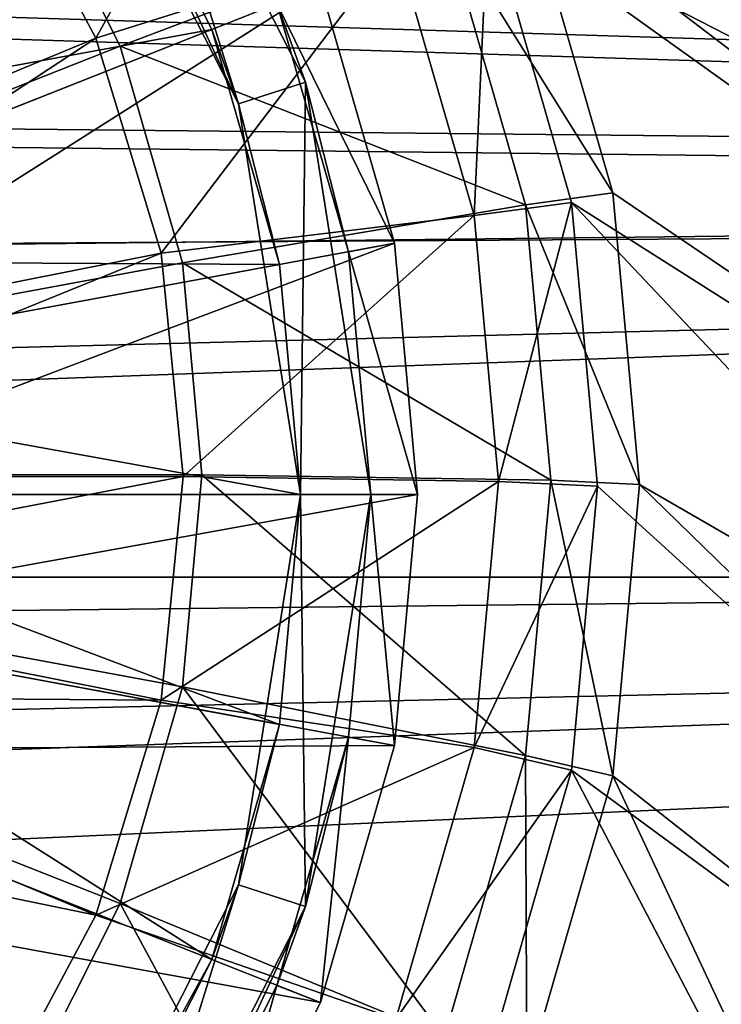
# Model space of a CAD drawing. Header units: metres. Extents: x -904 to 0, y -908 to 0.
# Tile 16 of 141: x -410 to -380, y -792 to -750. Entities that reach past the tile are written whole.
import ezdxf

# ---------------------------------------------------------------- set-up
doc = ezdxf.new("R2010")
doc.units = ezdxf.units.M

msp = doc.modelspace()

# ---------------------------------------------------------------- linework, layer by layer
at = {"layer": 'top0123417'}
for points in [[(-401.88205, -738.899902, 111.452499), (-410.282898, -728.308838, 111.452499), (-427.183472, -753.802185, 115.948647)], [(-413.81839, -731.84436, 109.382034), (-406.130859, -741.535583, 109.382034), (-432.826294, -750.852295, 113.182106)], [(-405.888184, -736.524353, 101.509148), (-400.645111, -753.341187, 101.509148), (-408.315247, -738.28772, 101.509148)], [(-405.888184, -736.524353, 101.509148), (-399.004028, -749.04718, 108.797256), (-397.791931, -752.414185, 101.509148)], [(-405.888184, -736.524353, 101.509148), (-397.791931, -752.414185, 101.509148), (-400.645111, -753.341187, 101.509148)], [(-408.315247, -738.28772, 101.509148), (-400.645111, -753.341187, 101.509148), (-406.130859, -741.535583, 109.382034)], [(-401.88205, -738.899902, 111.452499), (-427.183472, -753.802185, 115.948647), (-424.431946, -759.113342, 115.948647)], [(-397.144501, -748.311035, 111.452507), (-401.88205, -738.899902, 111.452499), (-424.431946, -759.113342, 115.948647)], [(-406.130859, -741.535583, 109.382034), (-429.303864, -755.188477, 113.182106), (-432.826294, -750.852295, 113.182106)], [(-406.130859, -741.535583, 109.382034), (-401.793427, -750.151428, 109.382034), (-429.303864, -755.188477, 113.182106)], [(-406.130859, -741.535583, 109.382034), (-400.645111, -753.341187, 101.509148), (-401.793427, -750.151428, 109.382034)], [(-397.144501, -748.311035, 111.452507), (-424.431946, -759.113342, 115.948647), (-422.845062, -764.632568, 115.948647)], [(-393.987244, -759.291992, 111.452507), (-397.144501, -748.311035, 111.452507), (-422.845062, -764.632568, 115.948647)], [(-397.144501, -748.311035, 108.389137), (-393.987244, -759.291992, 108.389137), (-399.004028, -749.04718, 108.797256)], [(-397.144501, -748.311035, 111.452507), (-393.987244, -759.291992, 111.452507), (-397.144501, -748.311035, 108.389137)], [(-397.144501, -748.311035, 108.389137), (-393.987244, -759.291992, 111.452507), (-393.987244, -759.291992, 108.389137)], [(-393.987244, -759.291992, 108.389137), (-395.953827, -759.655884, 108.797256), (-399.004028, -749.04718, 108.797256)], [(-399.004028, -749.04718, 108.797256), (-395.953827, -759.655884, 108.797256), (-397.791931, -752.414185, 101.509148)], [(-401.793427, -750.151428, 109.382034), (-426.787445, -760.045837, 113.182106), (-429.303864, -755.188477, 113.182106)], [(-401.793427, -750.151428, 109.382034), (-398.903717, -760.201782, 109.382042), (-426.787445, -760.045837, 113.182106)], [(-400.645111, -753.341187, 101.509148), (-398.903717, -760.201782, 109.382042), (-401.793427, -750.151428, 109.382034)], [(-397.791931, -752.414185, 101.509148), (-398.002167, -770.028137, 101.509148), (-400.645111, -753.341187, 101.509148)], [(-397.791931, -752.414185, 101.509148), (-395.002167, -770.028137, 101.509148), (-398.002167, -770.028137, 101.509148)], [(-397.791931, -752.414185, 101.509148), (-395.953827, -759.655884, 108.797256), (-395.002167, -770.028137, 101.509148)], [(-400.645111, -753.341187, 101.509148), (-398.002167, -770.028137, 101.509148), (-398.903717, -760.201782, 109.382042)], [(-393.987244, -759.291992, 111.452507), (-422.845062, -764.632568, 115.948647), (-422.350037, -770.028137, 115.948647)], [(-393.002197, -770.028137, 111.452507), (-393.987244, -759.291992, 111.452507), (-422.350037, -770.028137, 115.948647)], [(-393.987244, -759.291992, 108.389137), (-393.002197, -770.028137, 108.389137), (-395.953827, -759.655884, 108.797256)], [(-393.987244, -759.291992, 111.452507), (-393.002197, -770.028137, 108.389137), (-393.987244, -759.291992, 108.389137)], [(-393.987244, -759.291992, 111.452507), (-393.002197, -770.028137, 111.452507), (-393.002197, -770.028137, 108.389137)], [(-393.002197, -770.028137, 108.389137), (-395.002167, -770.028137, 108.797256), (-395.953827, -759.655884, 108.797256)], [(-395.953827, -759.655884, 108.797256), (-395.002167, -770.028137, 108.797256), (-395.002167, -770.028137, 101.509148)], [(-398.903717, -760.201782, 109.382042), (-425.336121, -765.093506, 113.182106), (-426.787445, -760.045837, 113.182106)], [(-398.903717, -760.201782, 109.382042), (-398.002167, -770.028137, 109.382042), (-425.336121, -765.093506, 113.182106)], [(-398.002167, -770.028137, 101.509148), (-398.002167, -770.028137, 109.382042), (-398.903717, -760.201782, 109.382042)], [(-398.002167, -770.028137, 109.382042), (-424.883392, -770.028137, 113.182106), (-425.336121, -765.093506, 113.182106)], [(-398.903717, -779.854431, 109.382042), (-425.336121, -774.962769, 113.182106), (-424.883392, -770.028137, 113.182106)], [(-398.002167, -770.028137, 109.382042), (-398.903717, -779.854431, 109.382042), (-424.883392, -770.028137, 113.182106)], [(-393.987244, -780.764282, 111.452507), (-393.002197, -770.028137, 111.452507), (-422.845062, -775.423706, 115.948647)], [(-393.002197, -770.028137, 111.452507), (-422.350037, -770.028137, 115.948647), (-422.845062, -775.423706, 115.948647)], [(-400.645111, -786.715027, 101.509148), (-398.903717, -779.854431, 109.382042), (-398.002167, -770.028137, 101.509148)], [(-398.002167, -770.028137, 101.509148), (-397.791931, -787.64209, 101.509148), (-400.645111, -786.715027, 101.509148)], [(-398.903717, -779.854431, 109.382042), (-398.002167, -770.028137, 109.382042), (-398.002167, -770.028137, 101.509148)], [(-395.002167, -770.028137, 101.509148), (-397.791931, -787.64209, 101.509148), (-398.002167, -770.028137, 101.509148)], [(-397.791931, -787.64209, 101.509148), (-395.002167, -770.028137, 101.509148), (-395.953827, -780.40033, 108.797256)], [(-395.953827, -780.40033, 108.797256), (-395.002167, -770.028137, 108.797256), (-393.987244, -780.764282, 108.389137)], [(-395.002167, -770.028137, 101.509148), (-395.002167, -770.028137, 108.797256), (-395.953827, -780.40033, 108.797256)], [(-395.002167, -770.028137, 108.797256), (-393.002197, -770.028137, 108.389137), (-393.987244, -780.764282, 108.389137)], [(-393.987244, -780.764282, 108.389137), (-393.002197, -770.028137, 111.452507), (-393.987244, -780.764282, 111.452507)], [(-393.987244, -780.764282, 108.389137), (-393.002197, -770.028137, 108.389137), (-393.002197, -770.028137, 111.452507)], [(-401.793427, -789.904785, 109.382042), (-426.787445, -780.010376, 113.182106), (-425.336121, -774.962769, 113.182106)], [(-398.903717, -779.854431, 109.382042), (-401.793427, -789.904785, 109.382042), (-425.336121, -774.962769, 113.182106)], [(-424.431946, -780.942932, 115.948647), (-393.987244, -780.764282, 111.452507), (-422.845062, -775.423706, 115.948647)], [(-406.130859, -798.52063, 109.382042), (-429.303864, -784.867798, 113.182106), (-426.787445, -780.010376, 113.182106)], [(-401.793427, -789.904785, 109.382042), (-406.130859, -798.52063, 109.382042), (-426.787445, -780.010376, 113.182106)], [(-401.793427, -789.904785, 109.382042), (-398.903717, -779.854431, 109.382042), (-400.645111, -786.715027, 101.509148)], [(-399.004028, -791.009094, 108.797256), (-395.953827, -780.40033, 108.797256), (-397.144501, -791.745239, 108.389137)], [(-397.791931, -787.64209, 101.509148), (-395.953827, -780.40033, 108.797256), (-399.004028, -791.009094, 108.797256)], [(-395.953827, -780.40033, 108.797256), (-393.987244, -780.764282, 108.389137), (-397.144501, -791.745239, 108.389137)], [(-427.183472, -786.254089, 115.948647), (-397.144501, -791.745239, 111.452507), (-424.431946, -780.942932, 115.948647)], [(-397.144501, -791.745239, 111.452507), (-393.987244, -780.764282, 111.452507), (-424.431946, -780.942932, 115.948647)], [(-397.144501, -791.745239, 108.389137), (-393.987244, -780.764282, 108.389137), (-397.144501, -791.745239, 111.452507)], [(-397.144501, -791.745239, 111.452507), (-393.987244, -780.764282, 108.389137), (-393.987244, -780.764282, 111.452507)], [(-406.130859, -798.52063, 109.382042), (-413.81839, -808.211914, 109.382042), (-429.303864, -784.867798, 113.182106)], [(-431.034943, -790.995361, 115.948647), (-401.88205, -801.156372, 111.452507), (-427.183472, -786.254089, 115.948647)], [(-401.88205, -801.156372, 111.452507), (-397.144501, -791.745239, 111.452507), (-427.183472, -786.254089, 115.948647)], [(-408.315247, -801.768555, 101.509148), (-401.793427, -789.904785, 109.382042), (-400.645111, -786.715027, 101.509148)], [(-400.645111, -786.715027, 101.509148), (-405.888184, -803.53186, 101.509148), (-408.315247, -801.768555, 101.509148)], [(-397.791931, -787.64209, 101.509148), (-405.888184, -803.53186, 101.509148), (-400.645111, -786.715027, 101.509148)], [(-405.888184, -803.53186, 101.509148), (-397.791931, -787.64209, 101.509148), (-403.581543, -800.102112, 108.797256)], [(-403.581543, -800.102112, 108.797256), (-397.791931, -787.64209, 101.509148), (-399.004028, -791.009094, 108.797256)], [(-408.315247, -801.768555, 101.509148), (-406.130859, -798.52063, 109.382042), (-401.793427, -789.904785, 109.382042)], [(-410.282898, -811.747375, 111.452507), (-401.88205, -801.156372, 111.452507), (-431.034943, -790.995361, 115.948647)], [(-403.581543, -800.102112, 108.797256), (-399.004028, -791.009094, 108.797256), (-401.88205, -801.156372, 108.389137)], [(-399.004028, -791.009094, 108.797256), (-397.144501, -791.745239, 108.389137), (-401.88205, -801.156372, 108.389137)], [(-401.88205, -801.156372, 108.389137), (-397.144501, -791.745239, 108.389137), (-401.88205, -801.156372, 111.452507)], [(-401.88205, -801.156372, 111.452507), (-397.144501, -791.745239, 108.389137), (-397.144501, -791.745239, 111.452507)]]:
    msp.add_3dface(points, dxfattribs=at)
at = {"layer": 'top0123458'}
for points in [[(-67.241051, -723.909851, 106.525017), (-221.515747, -834.223022, 103.636368), (-388.329742, -744.40271, 105.988396)], [(-220.562698, -832.040527, 106.69455), (-69.371925, -726.89624, 109.447845), (-389.989258, -745.137939, 108.970169)], [(-416.793945, -733.996887, 90.684135), (-409.706726, -742.927856, 90.450272), (-452.00235, -769.192566, 89.738754)], [(-398.936859, -736.531311, 101.402817), (-411.273987, -742.059875, 93.47364), (-406.745789, -750.526245, 93.251945)], [(-393.921967, -746.490417, 101.142029), (-398.936859, -736.531311, 101.402817), (-406.745789, -750.526245, 93.251945)], [(-406.745789, -750.526245, 93.251945), (-411.273987, -742.059875, 93.47364), (-429.375732, -759.89624, 92.994896)], [(-409.706726, -742.927856, 90.450272), (-405.705994, -750.871643, 90.242249), (-452.00235, -769.192566, 89.738754)], [(-405.705994, -750.871643, 90.242249), (-409.706726, -742.927856, 90.450272), (-391.845978, -745.611877, 98.989258)], [(-391.845978, -745.611877, 98.989258), (-388.329742, -744.40271, 105.988396), (-384.665161, -757.143738, 105.654755)], [(-388.329742, -744.40271, 105.988396), (-221.515747, -834.223022, 103.636368), (-266.758728, -837.09552, 103.56115)], [(-266.758728, -837.09552, 103.56115), (-384.665161, -757.143738, 105.654755), (-388.329742, -744.40271, 105.988396)], [(-389.989258, -745.137939, 108.970169), (-393.921967, -746.490417, 101.142029), (-390.579224, -758.112427, 100.837692)], [(-386.420197, -757.546936, 108.645226), (-389.989258, -745.137939, 108.970169), (-390.579224, -758.112427, 100.837692)], [(-264.821167, -834.755127, 106.623459), (-389.989258, -745.137939, 108.970169), (-386.420197, -757.546936, 108.645226)], [(-264.821167, -834.755127, 106.623459), (-220.562698, -832.040527, 106.69455), (-389.989258, -745.137939, 108.970169)], [(-405.705994, -750.871643, 90.242249), (-391.845978, -745.611877, 98.989258), (-388.383759, -757.649353, 98.674042)], [(-388.383759, -757.649353, 98.674042), (-391.845978, -745.611877, 98.989258), (-384.665161, -757.143738, 105.654755)], [(-393.921967, -746.490417, 101.142029), (-406.745789, -750.526245, 93.251945), (-403.95694, -759.713074, 93.011375)], [(-390.579224, -758.112427, 100.837692), (-393.921967, -746.490417, 101.142029), (-403.95694, -759.713074, 93.011375)], [(-427.98053, -764.490784, 92.874588), (-406.745789, -750.526245, 93.251945), (-429.375732, -759.89624, 92.994896)], [(-403.95694, -759.713074, 93.011375), (-406.745789, -750.526245, 93.251945), (-427.98053, -764.490784, 92.874588)], [(-405.705994, -750.871643, 90.242249), (-403.041473, -760.135681, 89.999664), (-452.00235, -769.192566, 89.738754)], [(-403.041473, -760.135681, 89.999664), (-405.705994, -750.871643, 90.242249), (-388.383759, -757.649353, 98.674042)], [(-388.383759, -757.649353, 98.674042), (-384.665161, -757.143738, 105.654755), (-383.521851, -769.60083, 105.32856)], [(-383.521851, -769.60083, 105.32856), (-384.665161, -757.143738, 105.654755), (-266.758728, -837.09552, 103.56115)], [(-403.041473, -760.135681, 89.999664), (-388.383759, -757.649353, 98.674042), (-387.303589, -769.418518, 98.36586)], [(-386.420197, -757.546936, 108.645226), (-390.579224, -758.112427, 100.837692), (-389.536316, -769.475403, 100.540146)], [(-385.306641, -769.679321, 108.32753), (-386.420197, -757.546936, 108.645226), (-389.536316, -769.475403, 100.540146)], [(-387.303589, -769.418518, 98.36586), (-388.383759, -757.649353, 98.674042), (-383.521851, -769.60083, 105.32856)], [(-386.420197, -757.546936, 108.645226), (-385.306641, -769.679321, 108.32753), (-311.489899, -836.953796, 106.565887)], [(-311.489899, -836.953796, 106.565887), (-264.821167, -834.755127, 106.623459), (-386.420197, -757.546936, 108.645226)], [(-390.579224, -758.112427, 100.837692), (-403.95694, -759.713074, 93.011375), (-403.014679, -769.267273, 92.761192)], [(-389.536316, -769.475403, 100.540146), (-390.579224, -758.112427, 100.837692), (-403.014679, -769.267273, 92.761192)], [(-427.509125, -769.269226, 92.749458), (-403.95694, -759.713074, 93.011375), (-427.98053, -764.490784, 92.874588)], [(-403.014679, -769.267273, 92.761192), (-403.95694, -759.713074, 93.011375), (-427.509125, -769.269226, 92.749458)], [(-403.041473, -760.135681, 89.999664), (-402.210175, -769.193176, 89.762482), (-452.00235, -769.192566, 89.738754)], [(-402.210175, -769.193176, 89.762482), (-403.041473, -760.135681, 89.999664), (-387.303589, -769.418518, 98.36586)], [(-402.210175, -769.193176, 89.762482), (-403.041473, -778.250732, 89.525307), (-452.00235, -769.192566, 89.738754)], [(-403.041473, -778.250732, 89.525307), (-405.705994, -787.514771, 89.282715), (-452.00235, -769.192566, 89.738754)], [(-405.705994, -787.514771, 89.282715), (-409.706726, -795.458557, 89.074699), (-452.00235, -769.192566, 89.738754)], [(-409.706726, -795.458557, 89.074699), (-416.793945, -804.389526, 88.840836), (-452.00235, -769.192566, 89.738754)], [(-403.041473, -778.250732, 89.525307), (-402.210175, -769.193176, 89.762482), (-388.383759, -781.187622, 98.057671)], [(-402.210175, -769.193176, 89.762482), (-387.303589, -769.418518, 98.36586), (-388.383759, -781.187622, 98.057671)], [(-403.9552, -778.821655, 92.511002), (-403.014679, -769.267273, 92.761192), (-427.979675, -774.047668, 92.624329)], [(-427.979675, -774.047668, 92.624329), (-403.014679, -769.267273, 92.761192), (-427.509125, -769.269226, 92.749458)], [(-389.536316, -769.475403, 100.540146), (-403.014679, -769.267273, 92.761192), (-403.9552, -778.821655, 92.511002)], [(-390.579224, -780.838379, 100.242592), (-389.536316, -769.475403, 100.540146), (-403.9552, -778.821655, 92.511002)], [(-385.306641, -769.679321, 108.32753), (-389.536316, -769.475403, 100.540146), (-390.579224, -780.838379, 100.242592)], [(-388.383759, -781.187622, 98.057671), (-387.303589, -769.418518, 98.36586), (-384.665161, -782.057861, 105.002357)], [(-387.303589, -769.418518, 98.36586), (-383.521851, -769.60083, 105.32856), (-384.665161, -782.057861, 105.002357)], [(-384.665161, -782.057861, 105.002357), (-383.521851, -769.60083, 105.32856), (-312.000671, -839.306641, 103.50325)], [(-312.000671, -839.306641, 103.50325), (-383.521851, -769.60083, 105.32856), (-266.758728, -837.09552, 103.56115)], [(-386.420197, -781.811707, 108.009834), (-385.306641, -769.679321, 108.32753), (-390.579224, -780.838379, 100.242592)], [(-385.306641, -769.679321, 108.32753), (-386.420197, -781.811707, 108.009834), (-311.489899, -836.953796, 106.565887)], [(-429.374023, -778.642517, 92.504013), (-403.9552, -778.821655, 92.511002), (-427.979675, -774.047668, 92.624329)], [(-405.705994, -787.514771, 89.282715), (-403.041473, -778.250732, 89.525307), (-391.845978, -793.225098, 97.742462)], [(-403.041473, -778.250732, 89.525307), (-388.383759, -781.187622, 98.057671), (-391.845978, -793.225098, 97.742462)], [(-431.638611, -782.876892, 92.393127), (-406.742371, -788.008972, 92.270424), (-429.374023, -778.642517, 92.504013)], [(-406.742371, -788.008972, 92.270424), (-403.9552, -778.821655, 92.511002), (-429.374023, -778.642517, 92.504013)], [(-390.579224, -780.838379, 100.242592), (-403.9552, -778.821655, 92.511002), (-406.742371, -788.008972, 92.270424)], [(-393.921967, -792.460449, 99.938263), (-390.579224, -780.838379, 100.242592), (-406.742371, -788.008972, 92.270424)], [(-386.420197, -781.811707, 108.009834), (-390.579224, -780.838379, 100.242592), (-393.921967, -792.460449, 99.938263)], [(-391.845978, -793.225098, 97.742462), (-388.383759, -781.187622, 98.057671), (-388.329742, -794.79895, 104.668724)], [(-388.383759, -781.187622, 98.057671), (-384.665161, -782.057861, 105.002357), (-388.329742, -794.79895, 104.668724)], [(-389.989258, -794.220703, 107.684891), (-386.420197, -781.811707, 108.009834), (-393.921967, -792.460449, 99.938263)], [(-386.420197, -781.811707, 108.009834), (-389.989258, -794.220703, 107.684891), (-356.824402, -838.442627, 106.526901)], [(-311.489899, -836.953796, 106.565887), (-386.420197, -781.811707, 108.009834), (-356.824402, -838.442627, 106.526901)], [(-388.329742, -794.79895, 104.668724), (-384.665161, -782.057861, 105.002357), (-357.136627, -840.85498, 103.4627)], [(-357.136627, -840.85498, 103.4627), (-384.665161, -782.057861, 105.002357), (-312.000671, -839.306641, 103.50325)], [(-431.638611, -782.876892, 92.393127), (-411.269043, -796.476135, 92.048698), (-406.742371, -788.008972, 92.270424)], [(-409.706726, -795.458557, 89.074699), (-405.705994, -787.514771, 89.282715), (-397.03952, -803.539185, 97.472374)], [(-405.705994, -787.514771, 89.282715), (-391.845978, -793.225098, 97.742462), (-397.03952, -803.539185, 97.472374)], [(-393.921967, -792.460449, 99.938263), (-406.742371, -788.008972, 92.270424), (-411.269043, -796.476135, 92.048698)]]:
    msp.add_3dface(points, dxfattribs=at)
at = {"layer": 'top0123459'}
for points in [[(-720.775391, -740.003967, 2167.144043), (-180.38501, -756.770996, 2157.224365), (-761.485046, -750.809082, 2160.919189)], [(-720.775391, -740.003967, 2167.144043), (-195.265991, -740.003967, 2167.144043), (-180.38501, -756.770996, 2157.224365)], [(-720.775391, -740.804871, 2170), (-761.03772, -751.204285, 2164.058838), (-179.283905, -757.842163, 2159.976807)], [(-194.320099, -740.804871, 2170), (-720.775391, -740.804871, 2170), (-179.283905, -757.842163, 2159.976807)], [(-180.38501, -756.770996, 2157.224365), (-781.43988, -763.462891, 2152.842529), (-761.485046, -750.809082, 2160.919189)], [(-179.283905, -757.842163, 2159.976807), (-761.03772, -751.204285, 2164.058838), (-778.276245, -761.607971, 2157.555176)], [(-164.589264, -772.242615, 2146.695068), (-800.190857, -779.344055, 2141.366943), (-180.38501, -756.770996, 2157.224365)], [(-800.190857, -779.344055, 2141.366943), (-781.43988, -763.462891, 2152.842529), (-180.38501, -756.770996, 2157.224365)], [(-163.311691, -773.56012, 2149.329834), (-179.283905, -757.842163, 2159.976807), (-793.605286, -773.560852, 2149.329346)], [(-179.283905, -757.842163, 2159.976807), (-778.276245, -761.607971, 2157.555176), (-793.605286, -773.560852, 2149.329346)], [(-130.859543, -799.576477, 2124.210693), (-815.512573, -795.266968, 2128.132813), (-164.589264, -772.242615, 2146.695068)], [(-815.512573, -795.266968, 2128.132813), (-800.190857, -779.344055, 2141.366943), (-164.589264, -772.242615, 2146.695068)], [(-129.177826, -801.324829, 2126.576416), (-163.311691, -773.56012, 2149.329834), (-822.840149, -803.475952, 2124.565674)], [(-822.840149, -803.475952, 2124.565674), (-163.311691, -773.56012, 2149.329834), (-809.276306, -788.356506, 2137.898926)], [(-163.311691, -773.56012, 2149.329834), (-793.605286, -773.560852, 2149.329346), (-809.276306, -788.356506, 2137.898926)]]:
    msp.add_3dface(points, dxfattribs=at)

doc.saveas('drawing.dxf')
